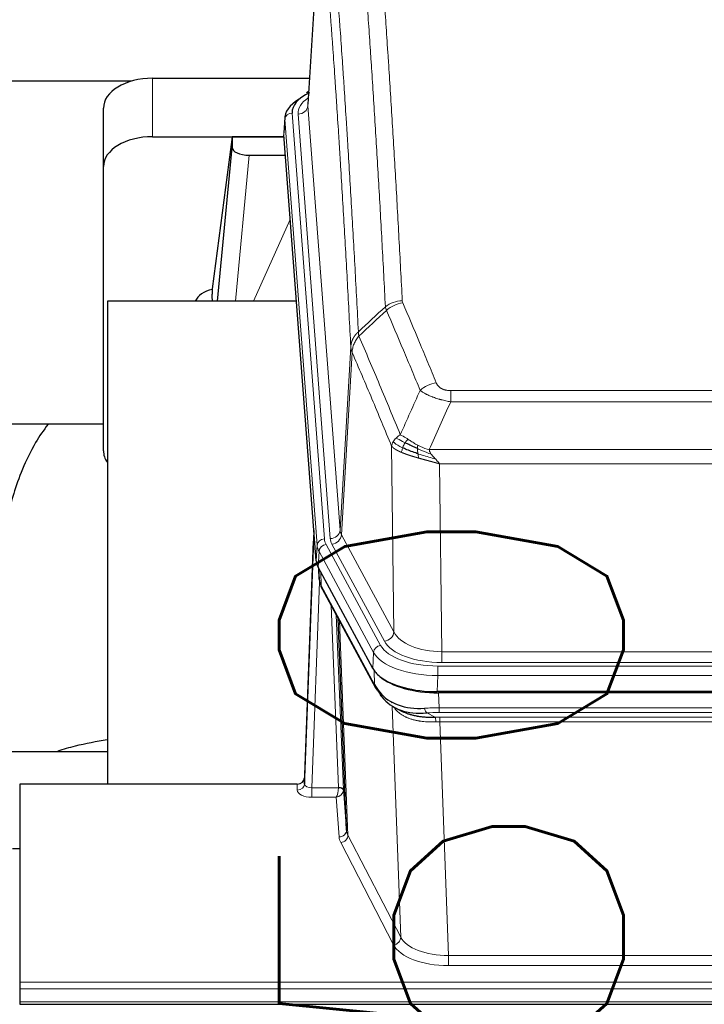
# Model space of a CAD drawing. Header units: inches. Extents: x 0 to 23760, y -13 to 16800.
# Tile 93 of 204: x 5601 to 5880, y 14093 to 14494. Entities that reach past the tile are written whole.
import ezdxf

# ---------------------------------------------------------------- set-up
doc = ezdxf.new("R2010")
doc.units = ezdxf.units.IN
doc.layers.add('254', color=7, linetype='Continuous', true_color=0xffffff)
doc.styles.add('latin_extended', font='simplex.shx')
doc.dimstyles.get("Standard").update_dxf_attribs({"dimtxt": 0.18, "dimasz": 0.18, "dimexe": 0.18, "dimexo": 0.0625, "dimgap": 0.09, "dimtad": 0, "dimtih": 1, "dimtoh": 1, "dimdec": 4, "dimzin": 0, "dimdsep": 46, "dimtxsty": 'Standard', "dimcen": 0.09, "dimadec": 0, "dimazin": 0, "dimtfac": 1, "dimtdec": 4, "dimtofl": 0, "dimtmove": 0, "dimatfit": 3, "dimfxl": 1, "dimtolj": 1, "dimtzin": 0, "dimarcsym": 0})

# ---------------------------------------------------------------- blocks, each defined once
blk = doc.blocks.new('_U1')
at = {"layer": '254', "color": 3, "linetype": 'Continuous', "lineweight": 13, "transparency": 16777216}
for p, q in [((8462.06, 14207.56), (8462.06, 10727.05)), ((1696.08, 13852.57), (1696.08, 10727.05)), ((1836.08, 10767.05), (8322.06, 10767.05))]:
    blk.add_line(p, q, dxfattribs=at)
at = {"layer": '254', "color": 3, "transparency": 16777216}
for points in [[(1836.08, 10790.38), (1836.08, 10743.72), (1696.08, 10767.05)], [(8322.06, 10743.72), (8322.06, 10790.38), (8462.06, 10767.05)]]:
    blk.add_solid(points, dxfattribs=at)
at = {"layer": 'Defpoints', "color": 0, "transparency": 16777216}
for p in [(8462.06, 14247.56), (1696.08, 13892.57), (8462.06, 10767.05)]:
    blk.add_point(p, dxfattribs=at)
at = {"layer": '254', "color": 2, "lineweight": 13, "transparency": 16777216, "insert": (4835.74, 10977.05), "char_height": 140, "attachment_point": 1, "style": 'latin_extended'}
blk.add_mtext('\\A1;6766', dxfattribs=at)
blk = doc.blocks.new('_U15')
at = {"layer": '254', "color": 3, "linetype": 'Continuous', "lineweight": 13, "transparency": 16777216}
for p, q in [((5916.64, 13380.47), (5916.64, 14373.8)), ((5373.06, 13380.47), (5956.64, 13380.47)), ((5916.64, 12874.57), (5916.64, 13240.47)), ((8014.06, 12734.57), (5876.64, 12734.57))]:
    blk.add_line(p, q, dxfattribs=at)
at = {"layer": '254', "color": 3, "transparency": 16777216}
for points in [[(5939.98, 13240.47), (5893.31, 13240.47), (5916.64, 13380.47)], [(5893.31, 12874.57), (5939.98, 12874.57), (5916.64, 12734.57)]]:
    blk.add_solid(points, dxfattribs=at)
at = {"layer": 'Defpoints', "color": 0, "transparency": 16777216}
for p in [(5333.06, 13380.47), (5916.64, 13380.47), (8054.06, 12734.57)]:
    blk.add_point(p, dxfattribs=at)
at = {"layer": '254', "color": 2, "lineweight": 13, "transparency": 16777216, "insert": (5706.64, 13943.8), "char_height": 140, "attachment_point": 1, "rotation": 90, "style": 'latin_extended'}
blk.add_mtext('\\A1;\\C2;650', dxfattribs=at)

msp = doc.modelspace()

# ---------------------------------------------------------------- linework, layer by layer
at = {"layer": '254', "color": 2, "linetype": 'Continuous', "lineweight": 25}
for p, q in [((5723.545, 14546.462), (5718.294, 14459.826)), ((5655.116, 14470.425), (5718.939, 14470.425)), ((5646.43, 14469.22), (5479.289, 14469.22)), ((5718.606, 14464.969), (5717.663, 14464.533)), ((5635.116, 14434.449), (5635.116, 14458.251)), ((5708.916, 14454.476), (5708.535, 14448.193)), ((5655.116, 14446.623), (5708.603, 14446.623)), ((5687.427, 14446.534), (5679.378, 14384.748)), ((5708.61, 14446.534), (5687.427, 14446.534)), ((5687.427, 14446.534), (5687.427, 14442.303)), ((5721.659, 14273.956), (5708.541, 14447.41)), ((5681.516, 14379.646), (5687.427, 14442.303)), ((5694.4, 14439.083), (5709.17, 14439.083)), ((5635.116, 14318.795), (5635.116, 14434.449)), ((5679.378, 14384.741), (5679.378, 14384.748)), ((5679.378, 14384.741), (5679.378, 14382.556)), ((5713.667, 14379.646), (5636.723, 14379.646)), ((5636.723, 14379.646), (5636.723, 14183.079)), ((5635.093, 14329.567), (5564.74, 14329.567)), ((5720.722, 14286.338), (5716.964, 14185.699)), ((5716.953, 14183.162), (5720.642, 14281.944)), ((5744.697, 14230.164), (5722.443, 14271.379)), ((5722.571, 14271.142), (5722.934, 14266.34)), ((5722.928, 14266.454), (5722.757, 14270.798)), ((5722.928, 14266.454), (5722.934, 14266.34)), ((5724.072, 14262.544), (5745.819, 14222.269)), ((5733.978, 14164.334), (5730.551, 14250.544)), ((5987.266, 14220.726), (5770.86, 14220.726)), ((5986.674, 14220.245), (5771.451, 14220.245)), ((5753.96, 14214.093), (5756.704, 14212.706)), ((5564.726, 14196.417), (5636.722, 14196.417)), ((5716.964, 14185.699), (5716.953, 14183.162)), ((5601.063, 14183.077), (5601.063, 14102.443)), ((5713.966, 14183.077), (5601.063, 14183.077)), ((5732.75, 14180.952), (5733.978, 14164.334)), ((5598.063, 14156.879), (5601.063, 14156.879)), ((5601.063, 14102.443), (5601.063, 14099.709)), ((5601.063, 14099.709), (5601.063, 14094.461)), ((5601.063, 14094.461), (5601.063, 14093.446)), ((5601.063, 14093.446), (6158.063, 14093.446))]:
    msp.add_line(p, q, dxfattribs=at)
at = {"layer": '254', "color": 110, "linetype": 'Continuous', "lineweight": 13}
for p, q in [((5723.547, 14545.84), (5718.299, 14459.251)), ((5655.116, 14446.623), (5655.116, 14470.425)), ((5718.299, 14459.251), (5731.365, 14286.478)), ((5708.921, 14453.689), (5708.541, 14447.41)), ((5722.032, 14280.329), (5708.921, 14453.689)), ((5711.915, 14456.259), (5725.026, 14282.899)), ((5714.307, 14455.824), (5727.373, 14283.051)), ((5694.4, 14439.083), (5688.793, 14379.647)), ((5696.205, 14379.647), (5711.146, 14412.961)), ((5731.365, 14286.478), (5735.742, 14361.154)), ((5736.298, 14358.821), (5731.947, 14284.569)), ((5776.391, 14343.273), (5981.734, 14343.273)), ((5776.391, 14338.71), (5776.391, 14343.273)), ((5981.734, 14338.71), (5776.391, 14338.71)), ((5753.298, 14245.026), (5752.341, 14320.676)), ((5767.66, 14319.23), (5990.466, 14319.23)), ((5986.353, 14313.486), (5771.773, 14313.486)), ((5771.773, 14313.486), (5772.741, 14236.991)), ((5731.947, 14284.569), (5753.298, 14245.026)), ((5721.659, 14273.956), (5722.032, 14280.329)), ((5722.817, 14277.751), (5722.443, 14271.379)), ((5744.991, 14236.686), (5722.817, 14277.751)), ((5725.723, 14280.608), (5747.897, 14239.542)), ((5749.423, 14241.217), (5728.071, 14280.76)), ((5722.573, 14271.138), (5722.928, 14266.454)), ((5723.494, 14269.432), (5723.713, 14263.874)), ((5723.077, 14265.482), (5719.946, 14181.631)), ((5723.713, 14263.874), (5745.46, 14223.599)), ((5730.752, 14181.717), (5727.73, 14255.769)), ((5729.857, 14251.829), (5732.75, 14180.952)), ((5731.097, 14249.534), (5734.564, 14162.323)), ((5744.697, 14230.164), (5744.991, 14236.686)), ((5772.741, 14232.577), (5772.741, 14236.991)), ((5772.741, 14236.991), (5985.384, 14236.991)), ((5745.46, 14223.599), (5745.283, 14229.235)), ((5771.153, 14231.153), (5986.973, 14231.153)), ((5771.153, 14227.248), (5771.153, 14231.153)), ((5985.384, 14232.577), (5772.741, 14232.577)), ((5771.153, 14227.248), (5770.86, 14220.726)), ((5986.973, 14227.248), (5771.153, 14227.248)), ((5771.451, 14220.245), (5771.642, 14214.154)), ((5756.049, 14120.709), (5752.613, 14214.848)), ((5771.642, 14212.288), (5771.642, 14214.154)), ((5771.642, 14214.154), (5986.484, 14214.154)), ((5766.618, 14212.06), (5770.071, 14210.315)), ((5986.484, 14212.288), (5771.642, 14212.288)), ((5771.984, 14208.48), (5771.984, 14210.346)), ((5771.984, 14210.346), (5986.142, 14210.346)), ((5771.984, 14208.48), (5775.458, 14113.305)), ((5986.142, 14208.48), (5771.984, 14208.48)), ((5713.955, 14180.63), (5713.966, 14183.077)), ((5719.946, 14181.631), (5719.946, 14177.715)), ((5719.946, 14181.631), (5730.751, 14181.631)), ((5719.946, 14177.715), (5729.788, 14177.715)), ((5730.982, 14161.567), (5729.788, 14177.715)), ((5734.564, 14162.323), (5756.049, 14120.709)), ((5753.141, 14117.645), (5731.655, 14159.26)), ((5775.458, 14113.305), (5775.458, 14109.204)), ((5775.458, 14113.305), (5982.668, 14113.305)), ((5982.668, 14109.204), (5775.458, 14109.204)), ((5601.063, 14102.443), (6158.063, 14102.443)), ((5601.063, 14099.709), (6158.063, 14099.709)), ((5601.063, 14094.461), (6158.063, 14094.461))]:
    msp.add_line(p, q, dxfattribs=at)
at = {"layer": '254', "color": 2, "linetype": 'Continuous', "lineweight": 25}
for centre, major_axis, ratio, start_param, end_param in [((5655.116, 14458.251), (-20, 0), 0.608706, 4.712389, 6.2831853), ((5735.935, 14453.972), (-27.03, 0.194), 0.4633579, 5.618257, 6.3212481), ((5735.935, 14456.633), (-24.034, 0.016), 0.461198, 5.4992389, 6.318352), ((5718.921, 14461.81), (1.258, -2.724), 0.6272114, 2.6666598, 3.1415983), ((5655.116, 14434.449), (-20, 0), 0.608706, 4.712389, 6.2831853), ((5694.453, 14442.327), (7.027, 0.031), 0.4617281, 3.1395348, 4.7027345), ((5682.257, 14377.567), (-10.208, 0), 0.7029015, 4.9983373, 5.9892938), ((5682.257, 14186.177), (-10.152, 515.131), 0.0020796, 5.0973623, 5.1034663), ((5655.116, 14318.795), (-20, 0), 0.608706, 0, 0.4035719), ((5748.679, 14274.396), (27.037, 0.006), 0.4611335, 3.1763491, 3.3855005), ((5750.722, 14246.665), (-27.174, 22.247), 0.2659526, 0.248294, 0.2802741), ((5749.572, 14275.941), (26.161, 11.46), 0.4493681, 3.0159633, 3.1613144), ((5727.425, 14264.765), (3.584, 1.776), 0.8816114, 2.7716102, 3.1419462), ((5770.917, 14233.211), (27.023, 0.034), 0.4619935, 3.3853572, 3.670307), ((5771.477, 14232.72), (27.01, 0.015), 0.4618579, 3.6271853, 4.7111791), ((5770.917, 14233.211), (27.023, 0.034), 0.4619935, 3.670307, 4.7096668), ((5772.291, 14206.72), (-27.355, 20.182), 0.1876908, 0.3765826, 0.5974134), ((5749.339, 14224.169), (3.52, 1.9), 0.8606628, 3.1415888, 3.5094104), ((5769.595, 14203.857), (-23.434, 19.972), 0.1471226, 0.3626514, 0.5834823), ((5751.115, 14221.488), (3.195, 2.407), 0.6715965, 2.6043549, 3.391291), ((5771.389, 14235.537), (25.329, 12.681), 0.6929209, 3.2824386, 4.1662755), ((5771.389, 14235.537), (23.359, 16.381), 0.7286412, 3.1732971, 4.057134), ((5749.216, 14213.997), (-3.388, -2.127), 0.8041825, 3.1410453, 3.3164277), ((5713.966, 14185.79), (3, 0.002), 0.9042699, 4.7116987, 6.2488686)]:
    msp.add_ellipse(centre, major_axis=major_axis, ratio=ratio, start_param=start_param, end_param=end_param, dxfattribs=at)
at = {"layer": '254', "color": 110, "linetype": 'Continuous', "lineweight": 13}
for centre, major_axis, ratio, start_param, end_param in [((5738.326, 14456.198), (-24.034, 0.016), 0.461198, 5.6862399, 6.318352), ((5714.307, 14459.372), (3.989, 0.302), 0.8864705, 4.6454478, 6.1638843), ((5711.915, 14453.598), (2.991, 0.226), 0.8864705, 1.5038552, 3.0222916), ((5756.696, 14371.525), (-9.987, -0.512), 0.8285973, 4.6699673, 5.4273767), ((5756.883, 14370.734), (-9.188, -3.948), 0.8056434, 4.3791539, 5.1247913), ((5770.545, 14338.272), (-9.245, -3.812), 0.7933159, 4.3962573, 5.1392153), ((5720.642, 14279.792), (0.214, 6.443), 0.0117452, 0.5090713, 1.2305416), ((5727.373, 14286.599), (3.989, 0.302), 0.8864705, 4.6454478, 6.1638843), ((5751.391, 14286.99), (20.038, 0.241), 0.4621297, 3.1708089, 3.3799603), ((5723.64, 14281.853), (2.998, -0.112), 0.4302668, 3.1576572, 3.7226285), ((5725.026, 14280.238), (2.991, 0.226), 0.8864705, 1.5038552, 3.0222916), ((5749.044, 14283.289), (24.033, 0.005), 0.4611335, 3.1763491, 3.3855005), ((5751.391, 14283.442), (24.033, 0.005), 0.4611335, 3.1763491, 3.3855005), ((5728.071, 14284.308), (3.52, 1.9), 0.8606628, 4.2773553, 5.7957917), ((5749.044, 14280.628), (-27.028, 0.171), 0.4605352, 0.0378207, 0.2469722), ((5725.723, 14277.947), (2.64, 1.425), 0.8606628, 1.1357626, 2.6541991), ((5750.722, 14246.665), (-27.538, 20.422), 0.182048, 0.3394746, 0.3714547), ((5727.591, 14264.445), (3.52, 1.9), 0.8606628, 2.7414655, 3.1415888), ((5749.423, 14244.765), (3.52, 1.9), 0.8606628, 4.2773553, 5.7957917), ((5772.662, 14244.05), (-24.002, 0.049), 0.477994, 0.2537759, 1.5750883), ((5772.662, 14247.598), (-20.002, 0.126), 0.5302672, 0.2567917, 1.5781041), ((5747.897, 14236.881), (2.64, 1.425), 0.8606628, 1.1357626, 2.6541991), ((5771.204, 14242.25), (24.02, 0.03), 0.4619935, 3.3853572, 4.7096668), ((5771.204, 14239.589), (-27.018, 0.111), 0.4567867, 0.246464, 1.5707737), ((5749.339, 14224.169), (3.52, 1.9), 0.8606628, 2.7414655, 3.1415888), ((5772.291, 14206.72), (-27.015, 0.091), 0.2751837, 4.7373543, 4.9581852), ((5766.618, 14215.895), (-0.368, 3.983), 0.2964475, 2.0527062, 2.8396422), ((5772.291, 14202.884), (-23.017, 0.318), 0.4083138, 4.7462544, 4.9670852), ((5772.774, 14200.533), (-24.025, 0.387), 0.4081205, 4.7518285, 4.8316761), ((5770.071, 14206.479), (0.131, -3.998), 0.1099517, 2.0830946, 2.8518059), ((5772.774, 14196.698), (-20.023, 0.877), 0.5868264, 4.777515, 4.8573626), ((5713.955, 14183.253), (-3, 0.013), 0.8746179, 1.5745081, 3.1116779), ((5719.959, 14183.253), (3.004, 0.138), 0.5390598, 3.1127167, 4.683513), ((5729.788, 14180.339), (0.506, 2.997), 0.2740591, 3.694004, 5.2037138), ((5729.752, 14181.686), (-1.001, 0.011), 0.9036686, 3.0924533, 3.1882189), ((5730.751, 14180.77), (1.996, -0.13), 0.4297663, 0.0674602, 1.5988341), ((5730.752, 14180.856), (1.998, 0.082), 0.4302193, 0.0160628, 1.553239), ((5719.959, 14180.63), (6.003, 0.008), 0.4854373, 3.1388974, 4.7096937), ((5729.788, 14180.339), (2.669, 1.608), 0.8008031, 4.262859, 5.7725688), ((5729.752, 14180.825), (2.996, 0.15), 0.8842155, 6.178461, 6.2742265), ((5730.982, 14164.191), (-2.992, -0.221), 0.8740585, 1.5062672, 3.1117425), ((5753.981, 14161.965), (-23.014, 0.002), 0.4845187, 0.0358431, 0.2451673), ((5731.655, 14161.884), (-2.666, -1.376), 0.8484453, 1.1579292, 2.76165), ((5753.981, 14164.589), (-20.016, 0.121), 0.4848834, 0.0387668, 0.248091), ((5753.141, 14120.269), (-2.666, -1.376), 0.8484453, 1.1579292, 2.76165), ((5775.464, 14120.355), (23.012, 0.004), 0.4845836, 3.3866449, 4.7120269), ((5775.464, 14122.979), (-20.013, 0.104), 0.483363, 0.2476114, 1.5729934)]:
    msp.add_ellipse(centre, major_axis=major_axis, ratio=ratio, start_param=start_param, end_param=end_param, dxfattribs=at)
for points, knots in [([(5744.737, 14562.466), (5745.295, 14555.846), (5746.395, 14542.356), (5748.003, 14521.372), (5749.045, 14506.882), (5749.816, 14495.828), (5750.199, 14490.254), (5750.577, 14484.609), (5750.828, 14480.831), (5750.953, 14478.934), (5751.577, 14469.409), (5752.068, 14461.668), (5752.794, 14449.873), (5753.033, 14445.911), (5753.509, 14437.928), (5753.745, 14433.907), (5754.447, 14421.754), (5755.368, 14405.312), (5756.258, 14388.393), (5756.696, 14379.815)], [0, 0, 0, 0, 0.125, 0.25, 0.375, 0.375, 0.4375, 0.46875, 0.46875, 0.5, 0.5, 0.625, 0.625, 0.6875, 0.6875, 0.75, 0.75, 0.875, 1, 1, 1, 1]), ([(5749.828, 14377.438), (5749.39, 14386.007), (5748.498, 14402.906), (5747.577, 14419.328), (5746.874, 14431.467), (5746.637, 14435.483), (5746.161, 14443.457), (5745.921, 14447.414), (5745.194, 14459.195), (5744.703, 14466.928), (5744.078, 14476.441), (5743.953, 14478.336), (5743.701, 14482.11), (5743.322, 14487.748), (5742.939, 14493.315), (5742.168, 14504.357), (5741.124, 14518.829), (5739.514, 14539.79), (5738.412, 14553.264), (5737.854, 14559.877)], [0, 0, 0, 0, 0.125, 0.25, 0.25, 0.3125, 0.3125, 0.375, 0.375, 0.5, 0.5, 0.53125, 0.53125, 0.5625, 0.625, 0.625, 0.75, 0.875, 1, 1, 1, 1]), ([(5726.602, 14552.456), (5727.174, 14545.765), (5728.301, 14532.123), (5729.947, 14510.881), (5731.013, 14496.202), (5731.801, 14484.999), (5732.193, 14479.348), (5732.644, 14472.671), (5732.836, 14469.791), (5732.964, 14467.867), (5733.028, 14466.903), (5733.347, 14462.073), (5733.727, 14456.23), (5734.165, 14449.33), (5734.351, 14446.355), (5734.475, 14444.368), (5734.537, 14443.372), (5735.094, 14434.394), (5736.066, 14418.186), (5737.477, 14393.134), (5738.385, 14375.938), (5738.831, 14367.216)], [0, 0, 0, 0, 0.125, 0.25, 0.375, 0.375, 0.4375, 0.46875, 0.484375, 0.484375, 0.5, 0.5, 0.5625, 0.59375, 0.609375, 0.609375, 0.625, 0.625, 0.75, 0.875, 1, 1, 1, 1]), ([(5735.742, 14361.154), (5735.297, 14369.849), (5734.391, 14386.99), (5732.985, 14411.965), (5732.015, 14428.122), (5731.46, 14437.073), (5731.398, 14438.066), (5731.274, 14440.047), (5731.088, 14443.013), (5730.652, 14449.892), (5730.273, 14455.718), (5729.955, 14460.533), (5729.891, 14461.494), (5729.764, 14463.413), (5729.572, 14466.284), (5729.122, 14472.941), (5728.731, 14478.575), (5727.945, 14489.746), (5726.882, 14504.382), (5725.241, 14525.563), (5724.117, 14539.168), (5723.547, 14545.84)], [0, 0, 0, 0, 0.125, 0.25, 0.375, 0.375, 0.390625, 0.390625, 0.40625, 0.4375, 0.5, 0.5, 0.515625, 0.515625, 0.53125, 0.5625, 0.625, 0.625, 0.75, 0.875, 1, 1, 1, 1]), ([(5756.883, 14379.02), (5756.827, 14379.151), (5756.784, 14379.282), (5756.722, 14379.547), (5756.703, 14379.68), (5756.696, 14379.815)], [0, 0, 0, 0, 0.5, 0.5, 1, 1, 1, 1]), ([(5756.883, 14379.02), (5759.169, 14373.679), (5761.45, 14368.292), (5764.865, 14360.144), (5766.003, 14357.417), (5768.275, 14351.939), (5769.41, 14349.189), (5770.545, 14346.428)], [0, 0, 0, 0, 0.5, 0.5, 0.75, 0.75, 1, 1, 1, 1]), ([(5763.965, 14343.37), (5762.829, 14346.129), (5761.693, 14348.876), (5759.417, 14354.349), (5758.279, 14357.074), (5754.859, 14365.215), (5752.575, 14370.597), (5750.287, 14375.933)], [0, 0, 0, 0, 0.25, 0.25, 0.5, 0.5, 1, 1, 1, 1]), ([(5735.742, 14361.154), (5735.743, 14361.169), (5735.745, 14361.199), (5735.748, 14361.244), (5735.751, 14361.289), (5735.755, 14361.334), (5735.759, 14361.379), (5735.763, 14361.423), (5735.767, 14361.468), (5735.771, 14361.513), (5735.776, 14361.558), (5735.781, 14361.602), (5735.787, 14361.647), (5735.792, 14361.692), (5735.798, 14361.736), (5735.804, 14361.781), (5735.811, 14361.826), (5735.817, 14361.87), (5735.824, 14361.915), (5735.831, 14361.959), (5735.839, 14362.004), (5735.846, 14362.048), (5735.854, 14362.093), (5735.862, 14362.137), (5735.871, 14362.181), (5735.879, 14362.226), (5735.888, 14362.27), (5735.897, 14362.314), (5735.907, 14362.358), (5735.916, 14362.403), (5735.926, 14362.447), (5735.936, 14362.491), (5735.947, 14362.535), (5735.957, 14362.579), (5735.968, 14362.623), (5735.979, 14362.667), (5735.991, 14362.711), (5736.002, 14362.755), (5736.014, 14362.798), (5736.026, 14362.842), (5736.039, 14362.886), (5736.051, 14362.929), (5736.064, 14362.973), (5736.077, 14363.016), (5736.09, 14363.06), (5736.104, 14363.103), (5736.118, 14363.147), (5736.132, 14363.19), (5736.146, 14363.233), (5736.161, 14363.276), (5736.176, 14363.32), (5736.191, 14363.363), (5736.206, 14363.406), (5736.222, 14363.449), (5736.237, 14363.492), (5736.253, 14363.534), (5736.27, 14363.577), (5736.286, 14363.62), (5736.303, 14363.662), (5736.32, 14363.705), (5736.337, 14363.747), (5736.355, 14363.79), (5736.372, 14363.832), (5736.39, 14363.874), (5736.409, 14363.917), (5736.427, 14363.959), (5736.446, 14364.001), (5736.465, 14364.043), (5736.484, 14364.085), (5736.503, 14364.126), (5736.523, 14364.168), (5736.543, 14364.21), (5736.563, 14364.251), (5736.583, 14364.293), (5736.603, 14364.334), (5736.624, 14364.375), (5736.651, 14364.429), (5736.685, 14364.494), (5736.726, 14364.57), (5736.768, 14364.647), (5736.81, 14364.723), (5736.853, 14364.799), (5736.897, 14364.875), (5736.942, 14364.95), (5736.988, 14365.025), (5737.034, 14365.099), (5737.081, 14365.174), (5737.129, 14365.247), (5737.178, 14365.321), (5737.227, 14365.394), (5737.277, 14365.467), (5737.328, 14365.54), (5737.38, 14365.612), (5737.432, 14365.683), (5737.486, 14365.755), (5737.539, 14365.826), (5737.594, 14365.896), (5737.649, 14365.967), (5737.706, 14366.036), (5737.762, 14366.106), (5737.82, 14366.175), (5737.878, 14366.243), (5737.937, 14366.311), (5737.996, 14366.379), (5738.057, 14366.446), (5738.118, 14366.513), (5738.179, 14366.579), (5738.242, 14366.645), (5738.305, 14366.71), (5738.368, 14366.775), (5738.432, 14366.84), (5738.497, 14366.904), (5738.563, 14366.967), (5738.629, 14367.03), (5738.696, 14367.093), (5738.763, 14367.155), (5738.809, 14367.196), (5738.831, 14367.216)], [0, 0, 0, 0, 0.0066687, 0.0133374, 0.0200061, 0.0266746, 0.0333432, 0.0400116, 0.0466801, 0.0533484, 0.0600168, 0.066685, 0.0733532, 0.0800214, 0.0866895, 0.0933575, 0.1000255, 0.1066935, 0.1133614, 0.1200292, 0.126697, 0.1333647, 0.1400324, 0.1467001, 0.1533676, 0.1600352, 0.1667026, 0.1733701, 0.1800374, 0.1867047, 0.193372, 0.2000392, 0.2067064, 0.2133735, 0.2200405, 0.2267075, 0.2333745, 0.2400414, 0.2467082, 0.253375, 0.2600418, 0.2667085, 0.2733751, 0.2800417, 0.2867082, 0.2933747, 0.3000412, 0.3067075, 0.3133739, 0.3200401, 0.3267064, 0.3333725, 0.3400387, 0.3467047, 0.3533708, 0.3600367, 0.3667026, 0.3733685, 0.3800343, 0.3867001, 0.3933658, 0.4000315, 0.4066971, 0.4133626, 0.4200281, 0.4266936, 0.433359, 0.4400243, 0.4466896, 0.4533549, 0.4600201, 0.4666852, 0.4733503, 0.4800154, 0.4866804, 0.4933453, 0.5000102, 0.5125098, 0.5250093, 0.5375088, 0.5500082, 0.5625077, 0.5750071, 0.5875066, 0.600006, 0.6125054, 0.6250049, 0.6375043, 0.6500037, 0.6625032, 0.6750026, 0.6875021, 0.7000016, 0.7125011, 0.7250006, 0.7375001, 0.7499997, 0.7624993, 0.7749989, 0.7874985, 0.7999982, 0.812498, 0.8249977, 0.8374975, 0.8499974, 0.8624973, 0.8749972, 0.8874972, 0.8999973, 0.9124974, 0.9249976, 0.9374978, 0.9499981, 0.9624985, 0.9749989, 0.9874994, 1, 1, 1, 1]), ([(5736.298, 14358.821), (5736.32, 14359.404), (5736.397, 14359.992), (5736.661, 14361.158), (5736.847, 14361.737), (5737.318, 14362.869), (5737.604, 14363.422), (5738.262, 14364.485), (5738.635, 14364.996), (5739.043, 14365.479)], [0, 0, 0, 0, 0.25, 0.25, 0.5, 0.5, 0.75, 0.75, 1, 1, 1, 1]), ([(5739.043, 14365.479), (5738.968, 14365.773), (5738.926, 14366.075), (5738.868, 14366.665), (5738.852, 14366.953), (5738.831, 14367.216)], [0, 0, 0, 0, 0.5, 0.5, 1, 1, 1, 1]), ([(5739.043, 14365.479), (5741.866, 14358.924), (5744.681, 14352.3), (5748.895, 14342.26), (5750.298, 14338.896), (5753.1, 14332.135), (5754.499, 14328.737), (5755.897, 14325.322)], [0, 0, 0, 0, 0.5, 0.5, 0.75, 0.75, 1, 1, 1, 1]), ([(5736.298, 14358.821), (5736.293, 14358.833), (5736.283, 14358.859), (5736.268, 14358.897), (5736.253, 14358.936), (5736.238, 14358.975), (5736.222, 14359.015), (5736.207, 14359.056), (5736.191, 14359.097), (5736.176, 14359.139), (5736.161, 14359.181), (5736.145, 14359.224), (5736.13, 14359.268), (5736.115, 14359.313), (5736.099, 14359.358), (5736.084, 14359.403), (5736.069, 14359.449), (5736.054, 14359.496), (5736.039, 14359.544), (5736.024, 14359.592), (5736.01, 14359.641), (5735.995, 14359.69), (5735.981, 14359.74), (5735.967, 14359.79), (5735.953, 14359.842), (5735.94, 14359.894), (5735.926, 14359.946), (5735.905, 14360.03), (5735.88, 14360.143), (5735.851, 14360.28), (5735.828, 14360.407), (5735.808, 14360.524), (5735.792, 14360.631), (5735.78, 14360.728), (5735.769, 14360.815), (5735.762, 14360.892), (5735.756, 14360.959), (5735.751, 14361.016), (5735.748, 14361.063), (5735.745, 14361.1), (5735.744, 14361.127), (5735.743, 14361.144), (5735.742, 14361.152), (5735.742, 14361.154)], [0, 0, 0, 0, 0.0155037, 0.0313049, 0.0474035, 0.0637997, 0.0804935, 0.097485, 0.1147743, 0.1323613, 0.1502462, 0.1684289, 0.1869096, 0.2056883, 0.224765, 0.2441397, 0.2638126, 0.2837835, 0.3040527, 0.32462, 0.3454856, 0.3666494, 0.3881116, 0.409872, 0.4319308, 0.454288, 0.4769435, 0.4998975, 0.5635611, 0.6228928, 0.6778927, 0.7285606, 0.7748966, 0.8169007, 0.8545729, 0.8879131, 0.9169214, 0.9415977, 0.9619421, 0.9779545, 0.989635, 0.9969835, 1, 1, 1, 1]), ([(5752.341, 14320.676), (5751.01, 14323.917), (5749.678, 14327.142), (5747.01, 14333.562), (5745.675, 14336.757), (5741.664, 14346.293), (5738.984, 14352.588), (5736.298, 14358.821)], [0, 0, 0, 0, 0.25, 0.25, 0.5, 0.5, 1, 1, 1, 1]), ([(5776.391, 14343.273), (5776.209, 14343.273), (5776.027, 14343.278), (5775.663, 14343.297), (5775.483, 14343.311), (5775.127, 14343.349), (5774.952, 14343.373), (5774.605, 14343.431), (5774.434, 14343.466), (5774.223, 14343.516), (5774.181, 14343.526), (5774.098, 14343.548), (5773.973, 14343.581), (5773.852, 14343.616), (5773.613, 14343.691), (5773.305, 14343.8), (5773.018, 14343.927), (5772.845, 14344.012), (5772.811, 14344.03), (5772.743, 14344.065), (5772.709, 14344.083), (5772.609, 14344.137), (5772.544, 14344.174), (5772.354, 14344.287), (5772.235, 14344.366), (5772.008, 14344.528), (5771.901, 14344.612), (5771.699, 14344.785), (5771.603, 14344.874), (5771.49, 14344.988), (5771.468, 14345.01), (5771.424, 14345.057), (5771.402, 14345.08), (5771.338, 14345.15), (5771.297, 14345.197), (5771.179, 14345.338), (5771.105, 14345.434), (5770.968, 14345.628), (5770.905, 14345.725), (5770.728, 14346.022), (5770.629, 14346.223), (5770.545, 14346.428)], [0, 0, 0, 0, 0.0625, 0.0625, 0.125, 0.125, 0.1875, 0.1875, 0.25, 0.25, 0.265625, 0.265625, 0.28125, 0.3125, 0.3125, 0.375, 0.4375, 0.4375, 0.453125, 0.453125, 0.46875, 0.46875, 0.5, 0.5, 0.5625, 0.5625, 0.625, 0.625, 0.6875, 0.6875, 0.703125, 0.703125, 0.71875, 0.71875, 0.75, 0.75, 0.8125, 0.8125, 0.875, 0.875, 1, 1, 1, 1]), ([(5776.391, 14338.71), (5776.057, 14338.77), (5775.724, 14338.834), (5775.061, 14338.967), (5774.732, 14339.037), (5773.756, 14339.254), (5773.119, 14339.41), (5772.416, 14339.599), (5772.338, 14339.62), (5772.183, 14339.663), (5772.105, 14339.685), (5771.874, 14339.75), (5771.721, 14339.794), (5771.266, 14339.927), (5770.671, 14340.11), (5770.099, 14340.302), (5769.677, 14340.449), (5769.469, 14340.523), (5769.263, 14340.599), (5769.127, 14340.649), (5769.059, 14340.675), (5768.454, 14340.905), (5767.946, 14341.116), (5767.226, 14341.439), (5766.994, 14341.548), (5766.656, 14341.714), (5766.545, 14341.77), (5766.326, 14341.882), (5766.218, 14341.938), (5765.691, 14342.22), (5765.303, 14342.448), (5764.588, 14342.906), (5764.262, 14343.137), (5763.965, 14343.37)], [0, 0, 0, 0, 0.0625, 0.0625, 0.125, 0.125, 0.25, 0.25, 0.265625, 0.265625, 0.28125, 0.28125, 0.3125, 0.3125, 0.375, 0.4375, 0.4375, 0.46875, 0.484375, 0.484375, 0.5, 0.5, 0.625, 0.625, 0.6875, 0.6875, 0.71875, 0.71875, 0.75, 0.75, 0.875, 0.875, 1, 1, 1, 1]), ([(5754.19, 14323.977), (5754.436, 14324.221), (5754.703, 14324.457), (5755.273, 14324.907), (5755.577, 14325.121), (5755.897, 14325.322)], [0, 0, 0, 0, 0.5, 0.5, 1, 1, 1, 1]), ([(5759.073, 14323.427), (5758.774, 14323.621), (5758.484, 14323.809), (5757.357, 14324.529), (5756.59, 14324.995), (5755.897, 14325.322)], [0, 0, 0, 0, 0.25, 0.25, 1, 1, 1, 1]), ([(5752.341, 14320.676), (5752.398, 14320.962), (5752.48, 14321.249), (5752.694, 14321.822), (5752.825, 14322.107), (5752.98, 14322.389)], [0, 0, 0, 0, 0.5, 0.5, 1, 1, 1, 1]), ([(5752.98, 14322.389), (5753.136, 14322.664), (5753.316, 14322.936), (5753.721, 14323.467), (5753.945, 14323.727), (5754.19, 14323.977)], [0, 0, 0, 0, 0.5, 0.5, 1, 1, 1, 1]), ([(5756.863, 14319.974), (5756.428, 14320.177), (5756.018, 14320.381), (5754.488, 14321.197), (5753.592, 14321.805), (5752.98, 14322.389)], [0, 0, 0, 0, 0.25, 0.25, 1, 1, 1, 1]), ([(5757.848, 14322.047), (5757.477, 14322.234), (5757.12, 14322.417), (5755.76, 14323.122), (5754.889, 14323.595), (5754.19, 14323.977)], [0, 0, 0, 0, 0.25, 0.25, 1, 1, 1, 1]), ([(5756.863, 14319.974), (5756.894, 14320.062), (5756.926, 14320.151), (5757.06, 14320.508), (5757.173, 14320.779), (5757.423, 14321.307), (5757.559, 14321.565), (5757.75, 14321.889), (5757.799, 14321.969), (5757.848, 14322.047)], [0, 0, 0, 0, 0.125, 0.125, 0.5, 0.5, 0.875, 0.875, 1, 1, 1, 1]), ([(5757.848, 14322.047), (5757.947, 14322.202), (5758.048, 14322.349), (5758.305, 14322.693), (5758.463, 14322.877), (5758.773, 14323.193), (5758.927, 14323.325), (5759.073, 14323.427)], [0, 0, 0, 0, 0.25, 0.25, 0.625, 0.625, 1, 1, 1, 1]), ([(5763.042, 14321.019), (5762.862, 14321.115), (5762.683, 14321.212), (5761.976, 14321.607), (5761.462, 14321.913), (5760.467, 14322.527), (5759.988, 14322.834), (5759.374, 14323.232), (5759.222, 14323.33), (5759.073, 14323.427)], [0, 0, 0, 0, 0.125, 0.125, 0.5, 0.5, 0.875, 0.875, 1, 1, 1, 1]), ([(5756.373, 14318.128), (5756.361, 14318.133), (5756.338, 14318.143), (5756.303, 14318.157), (5756.267, 14318.173), (5756.232, 14318.188), (5756.195, 14318.203), (5756.159, 14318.219), (5756.122, 14318.235), (5756.084, 14318.251), (5756.047, 14318.268), (5756.009, 14318.284), (5755.97, 14318.301), (5755.931, 14318.319), (5755.892, 14318.336), (5755.853, 14318.353), (5755.813, 14318.371), (5755.773, 14318.389), (5755.733, 14318.408), (5755.692, 14318.426), (5755.651, 14318.445), (5755.609, 14318.464), (5755.568, 14318.483), (5755.526, 14318.503), (5755.484, 14318.522), (5755.441, 14318.542), (5755.399, 14318.562), (5755.356, 14318.583), (5755.313, 14318.604), (5755.269, 14318.624), (5755.225, 14318.646), (5755.182, 14318.667), (5755.138, 14318.689), (5755.093, 14318.711), (5755.049, 14318.733), (5755.004, 14318.755), (5754.959, 14318.778), (5754.914, 14318.801), (5754.869, 14318.824), (5754.824, 14318.848), (5754.779, 14318.871), (5754.733, 14318.895), (5754.687, 14318.919), (5754.642, 14318.944), (5754.596, 14318.969), (5754.55, 14318.994), (5754.504, 14319.019), (5754.458, 14319.044), (5754.412, 14319.07), (5754.365, 14319.096), (5754.319, 14319.123), (5754.273, 14319.149), (5754.227, 14319.176), (5754.181, 14319.203), (5754.134, 14319.231), (5754.088, 14319.258), (5754.042, 14319.286), (5753.996, 14319.314), (5753.95, 14319.343), (5753.904, 14319.372), (5753.858, 14319.401), (5753.812, 14319.43), (5753.766, 14319.46), (5753.721, 14319.49), (5753.675, 14319.52), (5753.63, 14319.55), (5753.585, 14319.581), (5753.54, 14319.612), (5753.495, 14319.643), (5753.45, 14319.675), (5753.406, 14319.707), (5753.362, 14319.739), (5753.318, 14319.771), (5753.274, 14319.804), (5753.231, 14319.837), (5753.188, 14319.87), (5753.145, 14319.904), (5753.102, 14319.938), (5753.06, 14319.972), (5753.018, 14320.006), (5752.977, 14320.041), (5752.936, 14320.076), (5752.895, 14320.111), (5752.855, 14320.147), (5752.815, 14320.183), (5752.775, 14320.219), (5752.736, 14320.255), (5752.698, 14320.292), (5752.66, 14320.329), (5752.622, 14320.367), (5752.585, 14320.404), (5752.548, 14320.442), (5752.512, 14320.481), (5752.477, 14320.519), (5752.442, 14320.558), (5752.407, 14320.597), (5752.374, 14320.636), (5752.352, 14320.663), (5752.341, 14320.676)], [0, 0, 0, 0, 0.0060657, 0.012223, 0.0184718, 0.0248123, 0.0312443, 0.0377679, 0.0443831, 0.0510899, 0.0578883, 0.0647782, 0.0717598, 0.0788329, 0.0859977, 0.093254, 0.1006019, 0.1080414, 0.1155725, 0.1231952, 0.1309095, 0.1387154, 0.1466129, 0.1546019, 0.1626826, 0.1708549, 0.1791188, 0.1874742, 0.1959213, 0.20446, 0.2130903, 0.2218121, 0.2306256, 0.2395307, 0.2485274, 0.2576156, 0.2667955, 0.276067, 0.2854301, 0.2948848, 0.3044311, 0.314069, 0.3237985, 0.3336196, 0.3435324, 0.3535367, 0.3636326, 0.3738202, 0.3840993, 0.3944701, 0.4049324, 0.4154864, 0.426132, 0.4368691, 0.4476979, 0.4586183, 0.4696303, 0.480734, 0.4919292, 0.503216, 0.5145945, 0.5260645, 0.5376262, 0.5492795, 0.5610244, 0.5728609, 0.584789, 0.5968087, 0.60892, 0.621123, 0.6334175, 0.6458037, 0.6582815, 0.6708509, 0.6835119, 0.6962645, 0.7091087, 0.7220445, 0.735072, 0.748191, 0.7614017, 0.774704, 0.7880979, 0.8015834, 0.8151605, 0.8288293, 0.8425896, 0.8564416, 0.8703852, 0.8844204, 0.8985472, 0.9127656, 0.9270756, 0.9414773, 0.9559705, 0.9705554, 0.9852319, 1, 1, 1, 1]), ([(5756.373, 14318.128), (5756.408, 14318.308), (5756.451, 14318.513), (5756.556, 14318.959), (5756.619, 14319.201), (5756.745, 14319.623), (5756.801, 14319.797), (5756.863, 14319.974)], [0, 0, 0, 0, 0.375, 0.375, 0.75, 0.75, 1, 1, 1, 1]), ([(5763.375, 14315.796), (5763.353, 14315.802), (5763.309, 14315.815), (5763.243, 14315.834), (5763.177, 14315.852), (5763.111, 14315.871), (5763.045, 14315.89), (5762.979, 14315.909), (5762.913, 14315.928), (5762.847, 14315.947), (5762.78, 14315.966), (5762.714, 14315.985), (5762.647, 14316.004), (5762.581, 14316.024), (5762.514, 14316.043), (5762.448, 14316.062), (5762.381, 14316.082), (5762.314, 14316.101), (5762.248, 14316.121), (5762.181, 14316.14), (5762.114, 14316.16), (5762.047, 14316.179), (5761.98, 14316.199), (5761.914, 14316.219), (5761.847, 14316.239), (5761.78, 14316.258), (5761.713, 14316.278), (5761.646, 14316.298), (5761.579, 14316.318), (5761.512, 14316.338), (5761.445, 14316.359), (5761.377, 14316.379), (5761.31, 14316.399), (5761.243, 14316.419), (5761.176, 14316.44), (5761.109, 14316.46), (5761.042, 14316.481), (5760.975, 14316.501), (5760.908, 14316.522), (5760.841, 14316.542), (5760.774, 14316.563), (5760.706, 14316.584), (5760.639, 14316.605), (5760.572, 14316.626), (5760.505, 14316.647), (5760.438, 14316.668), (5760.371, 14316.689), (5760.304, 14316.71), (5760.237, 14316.731), (5760.17, 14316.752), (5760.103, 14316.774), (5760.037, 14316.795), (5759.97, 14316.817), (5759.903, 14316.838), (5759.836, 14316.86), (5759.77, 14316.882), (5759.703, 14316.903), (5759.636, 14316.925), (5759.57, 14316.947), (5759.503, 14316.969), (5759.437, 14316.991), (5759.37, 14317.013), (5759.304, 14317.035), (5759.238, 14317.057), (5759.172, 14317.079), (5759.106, 14317.102), (5759.04, 14317.124), (5758.974, 14317.147), (5758.908, 14317.169), (5758.842, 14317.192), (5758.776, 14317.214), (5758.711, 14317.237), (5758.645, 14317.26), (5758.58, 14317.283), (5758.514, 14317.306), (5758.449, 14317.329), (5758.384, 14317.352), (5758.319, 14317.375), (5758.254, 14317.398), (5758.189, 14317.421), (5758.124, 14317.445), (5758.06, 14317.468), (5757.995, 14317.492), (5757.931, 14317.515), (5757.867, 14317.539), (5757.803, 14317.563), (5757.739, 14317.586), (5757.675, 14317.61), (5757.611, 14317.634), (5757.548, 14317.658), (5757.485, 14317.682), (5757.421, 14317.706), (5757.358, 14317.73), (5757.295, 14317.755), (5757.233, 14317.779), (5757.17, 14317.804), (5757.108, 14317.828), (5757.045, 14317.853), (5756.983, 14317.877), (5756.921, 14317.902), (5756.86, 14317.927), (5756.798, 14317.952), (5756.737, 14317.977), (5756.675, 14318.002), (5756.614, 14318.027), (5756.554, 14318.052), (5756.493, 14318.077), (5756.433, 14318.102), (5756.393, 14318.119), (5756.373, 14318.128)], [0, 0, 0, 0, 0.0082024, 0.0164263, 0.0246716, 0.0329384, 0.0412265, 0.0495362, 0.0578672, 0.0662198, 0.0745938, 0.0829892, 0.0914062, 0.0998446, 0.1083045, 0.1167859, 0.1252887, 0.1338131, 0.1423589, 0.1509263, 0.1595151, 0.1681255, 0.1767574, 0.1854108, 0.1940858, 0.2027822, 0.2115002, 0.2202398, 0.2290008, 0.2377835, 0.2465876, 0.2554134, 0.2642606, 0.2731295, 0.2820199, 0.2909319, 0.2998654, 0.3088206, 0.3177973, 0.3267956, 0.3358154, 0.3448569, 0.35392, 0.3630047, 0.3721109, 0.3812388, 0.3903883, 0.3995594, 0.4087522, 0.4179665, 0.4272025, 0.4364601, 0.4457393, 0.4550402, 0.4643627, 0.4737069, 0.4830727, 0.4924601, 0.5018692, 0.5113, 0.5207524, 0.5302265, 0.5397222, 0.5492397, 0.5587788, 0.5683395, 0.577922, 0.5875261, 0.5971519, 0.6067994, 0.6164686, 0.6261595, 0.6358721, 0.6456064, 0.6553624, 0.6651401, 0.6749395, 0.6847606, 0.6946034, 0.704468, 0.7143542, 0.7242622, 0.734192, 0.7441434, 0.7541166, 0.7641115, 0.7741282, 0.7841666, 0.7942268, 0.8043087, 0.8144123, 0.8245377, 0.8346848, 0.8448538, 0.8550444, 0.8652568, 0.875491, 0.885747, 0.8960247, 0.9063242, 0.9166455, 0.9269886, 0.9373534, 0.9477401, 0.9581485, 0.9685787, 0.9790306, 0.9895044, 1, 1, 1, 1]), ([(5762.892, 14319.65), (5762.89, 14319.805), (5762.892, 14319.952), (5762.905, 14320.296), (5762.921, 14320.479), (5762.969, 14320.792), (5763.002, 14320.921), (5763.042, 14321.019)], [0, 0, 0, 0, 0.25, 0.25, 0.625, 0.625, 1, 1, 1, 1]), ([(5768.531, 14317.332), (5767.12, 14317.854), (5765.684, 14318.437), (5763.813, 14319.242), (5763.349, 14319.445), (5762.892, 14319.65)], [0, 0, 0, 0, 0.75, 0.75, 1, 1, 1, 1]), ([(5763.061, 14317.589), (5763.048, 14317.676), (5763.037, 14317.764), (5762.992, 14318.117), (5762.963, 14318.385), (5762.919, 14318.911), (5762.904, 14319.168), (5762.894, 14319.493), (5762.893, 14319.572), (5762.892, 14319.65)], [0, 0, 0, 0, 0.125, 0.125, 0.5, 0.5, 0.875, 0.875, 1, 1, 1, 1]), ([(5767.66, 14319.23), (5766.44, 14319.496), (5765.264, 14319.938), (5763.77, 14320.642), (5763.403, 14320.827), (5763.042, 14321.019)], [0, 0, 0, 0, 0.75, 0.75, 1, 1, 1, 1]), ([(5763.375, 14315.796), (5763.342, 14315.967), (5763.303, 14316.164), (5763.221, 14316.596), (5763.178, 14316.831), (5763.111, 14317.244), (5763.085, 14317.415), (5763.061, 14317.589)], [0, 0, 0, 0, 0.375, 0.375, 0.75, 0.75, 1, 1, 1, 1]), ([(5770.202, 14315.434), (5768.43, 14315.938), (5766.6, 14316.469), (5764.226, 14317.21), (5763.638, 14317.398), (5763.061, 14317.589)], [0, 0, 0, 0, 0.75, 0.75, 1, 1, 1, 1]), ([(5768.531, 14317.332), (5768.412, 14317.489), (5768.302, 14317.647), (5768.054, 14318.041), (5767.929, 14318.278), (5767.742, 14318.753), (5767.681, 14318.991), (5767.66, 14319.23)], [0, 0, 0, 0, 0.25, 0.25, 0.625, 0.625, 1, 1, 1, 1]), ([(5770.202, 14315.434), (5770.128, 14315.514), (5770.054, 14315.594), (5769.758, 14315.912), (5769.536, 14316.149), (5769.109, 14316.623), (5768.904, 14316.859), (5768.651, 14317.174), (5768.59, 14317.253), (5768.531, 14317.332)], [0, 0, 0, 0, 0.125, 0.125, 0.5, 0.5, 0.875, 0.875, 1, 1, 1, 1]), ([(5771.773, 14313.486), (5771.751, 14313.493), (5771.706, 14313.505), (5771.64, 14313.524), (5771.573, 14313.543), (5771.507, 14313.562), (5771.44, 14313.581), (5771.373, 14313.6), (5771.306, 14313.619), (5771.239, 14313.638), (5771.172, 14313.656), (5771.105, 14313.675), (5771.037, 14313.694), (5770.97, 14313.713), (5770.902, 14313.732), (5770.835, 14313.751), (5770.767, 14313.77), (5770.699, 14313.789), (5770.631, 14313.808), (5770.563, 14313.827), (5770.495, 14313.846), (5770.426, 14313.865), (5770.358, 14313.883), (5770.29, 14313.902), (5770.221, 14313.921), (5770.152, 14313.94), (5770.084, 14313.959), (5770.015, 14313.978), (5769.946, 14313.997), (5769.877, 14314.016), (5769.808, 14314.035), (5769.739, 14314.054), (5769.669, 14314.073), (5769.6, 14314.092), (5769.531, 14314.111), (5769.461, 14314.13), (5769.392, 14314.149), (5769.322, 14314.168), (5769.252, 14314.187), (5769.182, 14314.206), (5769.112, 14314.225), (5769.042, 14314.244), (5768.972, 14314.263), (5768.902, 14314.282), (5768.832, 14314.302), (5768.762, 14314.321), (5768.691, 14314.34), (5768.621, 14314.359), (5768.551, 14314.378), (5768.48, 14314.397), (5768.409, 14314.416), (5768.339, 14314.435), (5768.268, 14314.455), (5768.197, 14314.474), (5768.126, 14314.493), (5768.055, 14314.512), (5767.984, 14314.531), (5767.913, 14314.551), (5767.842, 14314.57), (5767.771, 14314.589), (5767.7, 14314.608), (5767.629, 14314.628), (5767.557, 14314.647), (5767.486, 14314.666), (5767.415, 14314.686), (5767.343, 14314.705), (5767.272, 14314.724), (5767.2, 14314.744), (5767.128, 14314.763), (5767.057, 14314.782), (5766.985, 14314.802), (5766.913, 14314.821), (5766.842, 14314.841), (5766.77, 14314.86), (5766.698, 14314.88), (5766.626, 14314.899), (5766.554, 14314.919), (5766.482, 14314.938), (5766.41, 14314.958), (5766.338, 14314.977), (5766.266, 14314.997), (5766.194, 14315.016), (5766.122, 14315.036), (5766.05, 14315.056), (5765.977, 14315.075), (5765.905, 14315.095), (5765.833, 14315.115), (5765.761, 14315.134), (5765.689, 14315.154), (5765.616, 14315.174), (5765.544, 14315.193), (5765.472, 14315.213), (5765.399, 14315.233), (5765.327, 14315.253), (5765.255, 14315.273), (5765.182, 14315.292), (5765.11, 14315.312), (5765.038, 14315.332), (5764.965, 14315.352), (5764.893, 14315.372), (5764.821, 14315.392), (5764.748, 14315.412), (5764.676, 14315.432), (5764.603, 14315.452), (5764.531, 14315.472), (5764.459, 14315.492), (5764.386, 14315.512), (5764.314, 14315.532), (5764.242, 14315.553), (5764.169, 14315.573), (5764.097, 14315.593), (5764.025, 14315.613), (5763.953, 14315.633), (5763.88, 14315.654), (5763.808, 14315.674), (5763.736, 14315.694), (5763.664, 14315.715), (5763.592, 14315.735), (5763.519, 14315.755), (5763.447, 14315.776), (5763.399, 14315.789), (5763.375, 14315.796)], [0, 0, 0, 0, 0.007775, 0.0155603, 0.0233558, 0.0311618, 0.038978, 0.0468046, 0.0546416, 0.0624889, 0.0703466, 0.0782147, 0.0860931, 0.093982, 0.1018813, 0.109791, 0.1177112, 0.1256417, 0.1335828, 0.1415343, 0.1494962, 0.1574687, 0.1654516, 0.173445, 0.1814489, 0.1894634, 0.1974883, 0.2055238, 0.2135699, 0.2216264, 0.2296936, 0.2377713, 0.2458596, 0.2539585, 0.2620679, 0.270188, 0.2783187, 0.28646, 0.2946119, 0.3027745, 0.3109477, 0.3191316, 0.3273261, 0.3355314, 0.3437472, 0.3519738, 0.3602111, 0.3684591, 0.3767178, 0.3849872, 0.3932673, 0.4015582, 0.4098598, 0.4181722, 0.4264954, 0.4348293, 0.443174, 0.4515295, 0.4598958, 0.4682728, 0.4766607, 0.4850594, 0.493469, 0.5018893, 0.5103206, 0.5187626, 0.5272155, 0.5356793, 0.544154, 0.5526395, 0.561136, 0.5696433, 0.5781615, 0.5866906, 0.5952307, 0.6037817, 0.6123436, 0.6209165, 0.6295003, 0.638095, 0.6467007, 0.6553174, 0.6639451, 0.6725838, 0.6812334, 0.6898941, 0.6985657, 0.7072484, 0.7159421, 0.7246468, 0.7333625, 0.7420893, 0.7508272, 0.759576, 0.768336, 0.777107, 0.7858891, 0.7946823, 0.8034866, 0.812302, 0.8211284, 0.829966, 0.8388147, 0.8476746, 0.8565455, 0.8654276, 0.8743209, 0.8832252, 0.8921408, 0.9010675, 0.9100054, 0.9189544, 0.9279147, 0.9368861, 0.9458688, 0.9548626, 0.9638676, 0.9728839, 0.9819114, 0.9909501, 1, 1, 1, 1]), ([(5771.773, 14313.486), (5771.62, 14313.735), (5771.444, 14313.981), (5771.061, 14314.471), (5770.854, 14314.713), (5770.496, 14315.115), (5770.35, 14315.275), (5770.202, 14315.434)], [0, 0, 0, 0, 0.375, 0.375, 0.75, 0.75, 1, 1, 1, 1]), ([(5770.39, 14208.452), (5769.901, 14208.431), (5769.417, 14208.418), (5768.458, 14208.409), (5767.982, 14208.413), (5767.04, 14208.439), (5766.573, 14208.461), (5765.648, 14208.526), (5765.189, 14208.568), (5764.508, 14208.647), (5764.282, 14208.676), (5763.944, 14208.724), (5763.832, 14208.741), (5763.609, 14208.776), (5763.498, 14208.794), (5762.947, 14208.887), (5762.515, 14208.972), (5761.672, 14209.163), (5760.847, 14209.375), (5760.062, 14209.629), (5759.295, 14209.906), (5758.921, 14210.054), (5758.512, 14210.234), (5758.467, 14210.255), (5758.377, 14210.295), (5758.332, 14210.316), (5758.197, 14210.378), (5757.931, 14210.503), (5757.674, 14210.634), (5757.169, 14210.902), (5756.846, 14211.089), (5756.23, 14211.479), (5755.936, 14211.682), (5755.375, 14212.104), (5755.109, 14212.322), (5754.731, 14212.661), (5754.608, 14212.776), (5754.43, 14212.95), (5754.372, 14213.009), (5754.257, 14213.127), (5754.2, 14213.186), (5753.951, 14213.454), (5753.771, 14213.664), (5753.602, 14213.878)], [0, 0, 0, 0, 0.0672484, 0.0672484, 0.1344967, 0.1344967, 0.2017451, 0.2017451, 0.2689935, 0.2689935, 0.3026176, 0.3026176, 0.3194297, 0.3194297, 0.3362418, 0.3362418, 0.4034902, 0.4034902, 0.4707386, 0.5379869, 0.5379869, 0.6052353, 0.6052353, 0.6136413, 0.6136413, 0.6220474, 0.6220474, 0.6388595, 0.6724837, 0.6724837, 0.739732, 0.739732, 0.8069804, 0.8069804, 0.8742287, 0.8742287, 0.9078529, 0.9078529, 0.924665, 0.924665, 0.9414771, 0.9414771, 1, 1, 1, 1])]:
    msp.add_open_spline(points, degree=3, knots=knots, dxfattribs=at)
for points in [[(5738.831, 14367.216), (5742.496, 14370.625), (5746.162, 14374.032), (5749.828, 14377.438)], [(5750.287, 14375.933), (5750.175, 14376.191), (5749.986, 14376.7), (5749.869, 14377.195), (5749.828, 14377.438)], [(5750.287, 14375.933), (5746.539, 14372.45), (5742.791, 14368.965), (5739.043, 14365.479)], [(5755.897, 14325.322), (5758.571, 14331.344), (5761.261, 14337.36), (5763.965, 14343.37)], [(5776.391, 14338.71), (5773.464, 14332.224), (5770.553, 14325.73), (5767.66, 14319.23)]]:
    msp.add_open_spline(points, degree=3, dxfattribs=at)
at = {"layer": '254', "color": 2, "linetype": 'Continuous', "lineweight": 25}
for points, knots in [([(5612.584, 14329.626), (5610.707, 14327.146), (5604.105, 14317.227), (5597.471, 14299.399), (5594.282, 14282.349), (5590.889, 14258.297), (5588.196, 14228.139), (5586.229, 14205.217), (5585.572, 14196.6), (5585.56, 14196.441)], [0, 0, 0, 0, 0.0518113, 0.2036205, 0.372795, 0.587921, 0.850882, 0.9972478, 1, 1, 1, 1]), ([(5762.892, 14319.65), (5762.663, 14319.752), (5762.436, 14319.854), (5761.534, 14320.263), (5760.875, 14320.571), (5759.605, 14321.176), (5758.995, 14321.473), (5758.224, 14321.858), (5758.034, 14321.953), (5757.848, 14322.047)], [0, 0, 0, 0, 0.125, 0.125, 0.5, 0.5, 0.875, 0.875, 1, 1, 1, 1]), ([(5763.061, 14317.589), (5762.772, 14317.685), (5762.485, 14317.781), (5761.351, 14318.167), (5760.528, 14318.462), (5758.963, 14319.061), (5758.222, 14319.364), (5757.304, 14319.77), (5757.08, 14319.872), (5756.863, 14319.974)], [0, 0, 0, 0, 0.125, 0.125, 0.5, 0.5, 0.875, 0.875, 1, 1, 1, 1]), ([(5756.653, 14212.732), (5756.756, 14212.68), (5756.86, 14212.628), (5757.058, 14212.534), (5757.15, 14212.49), (5757.291, 14212.426), (5757.338, 14212.405), (5757.432, 14212.363), (5757.859, 14212.174), (5758.301, 14211.999), (5759.108, 14211.708), (5759.936, 14211.439), (5760.809, 14211.211), (5761.703, 14211.003), (5762.161, 14210.909), (5762.748, 14210.805), (5762.866, 14210.785), (5763.103, 14210.745), (5763.223, 14210.726), (5763.582, 14210.672), (5763.823, 14210.638), (5764.548, 14210.544), (5765.036, 14210.492), (5766.02, 14210.409), (5766.516, 14210.376), (5767.517, 14210.33), (5768.022, 14210.315), (5769.04, 14210.303), (5769.553, 14210.305), (5770.071, 14210.315)], [0, 0, 0, 0, 0.0294734, 0.0294734, 0.0550135, 0.0550135, 0.0677836, 0.0677836, 0.0805537, 0.1827144, 0.1827144, 0.2848751, 0.3870358, 0.3870358, 0.4891965, 0.4891965, 0.5147367, 0.5147367, 0.5402769, 0.5402769, 0.5913572, 0.5913572, 0.6935179, 0.6935179, 0.7956786, 0.7956786, 0.8978393, 0.8978393, 1, 1, 1, 1]), ([(5616.646, 14196.645), (5618.939, 14197.374), (5625.401, 14199.199), (5632.232, 14200.532), (5636.584, 14201.183)], [0, 0, 0, 0, 0.3660944, 1, 1, 1, 1])]:
    msp.add_open_spline(points, degree=3, knots=knots, dxfattribs=at)
msp.add_open_spline([(5723.841, 14262.989), (5723.951, 14262.767), (5724.072, 14262.544)], degree=2, dxfattribs=at)

# ---------------------------------------------------------------- dimensions: what is measured, and where the dimension line sits
at = {"layer": '254', "color": 2, "linetype": 'Continuous', "lineweight": 13}
dim = msp.add_linear_dim(base=(5916.643, 13380.472), p1=(8054.063, 12734.567), p2=(5333.063, 13380.472), angle=90, text='\\C2;650', dimstyle='Standard', override={"dimscale": 40, "dimtxt": 3.5, "dimasz": 3.5, "dimexe": 1, "dimexo": 1, "dimgap": 1.75, "dimtad": 1, "dimtih": 0, "dimtoh": 0, "dimdec": 2, "dimlfac": 0.025, "dimzin": 8, "dimdsep": 46, "dimlunit": 2, "dimpost": '', "dimtxsty": 'latin_extended', "dimsah": 1, "dimse1": 0, "dimse2": 0, "dimsd1": 0, "dimsd2": 0, "dimclrd": 3, "dimclre": 3, "dimclrt": 2, "dimtol": 0, "dimtm": -0.1, "dimtfac": 0.714286, "dimtdec": 3, "dimtofl": 1, "dimtmove": 0, "dimtzin": 8, "dimlwd": 13, "dimlwe": 13}, dxfattribs=at)
dim.commit()
dim.dimension.update_dxf_attribs({"geometry": '_U15', "text_midpoint": (5916.643, 14123.805), "dimtype": 160})
dim = msp.add_linear_dim(base=(8462.063, 10767.048), p1=(1696.083, 13892.567), p2=(8462.063, 14247.559), dimstyle='Standard', override={"dimscale": 40, "dimtxt": 3.5, "dimasz": 3.5, "dimexe": 1, "dimexo": 1, "dimgap": 1.75, "dimtad": 1, "dimtih": 1, "dimtoh": 0, "dimdec": 0, "dimlfac": 1, "dimzin": 8, "dimdsep": 46, "dimlunit": 2, "dimtxsty": 'latin_extended', "dimsah": 1, "dimse1": 0, "dimse2": 0, "dimsd1": 0, "dimsd2": 0, "dimclrd": 3, "dimclre": 3, "dimclrt": 2, "dimtol": 0, "dimtm": -0.1, "dimtfac": 0.714286, "dimtdec": 3, "dimtofl": 1, "dimtmove": 0, "dimtzin": 8, "dimlwd": 13, "dimlwe": 13}, dxfattribs=at)
dim.commit()
dim.dimension.update_dxf_attribs({"geometry": '_U1', "text_midpoint": (5079.073, 10767.048), "dimtype": 160})

doc.saveas('drawing.dxf')
